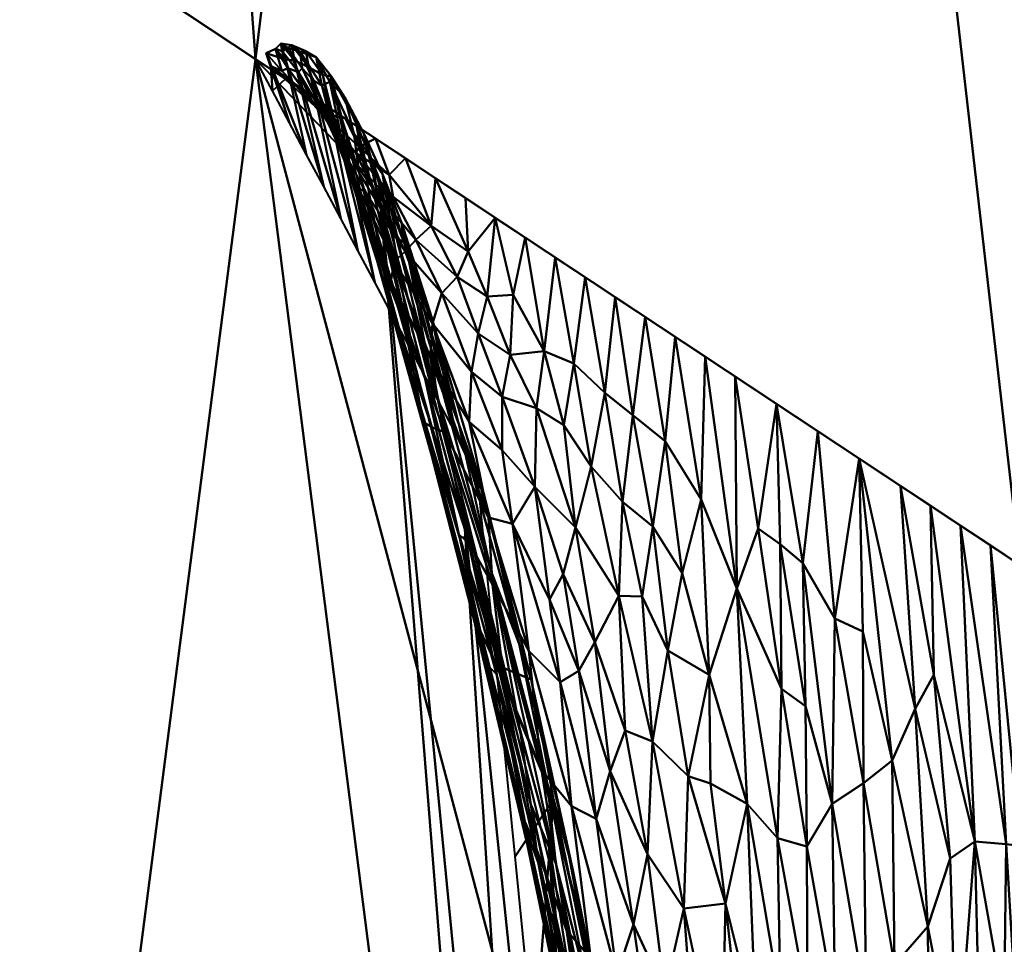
# Model space of a CAD drawing. Header units: millimetres. Extents: x -71 to 26, y -124 to 44.
# Tile 85 of 256: x -23.18 to -21.36, y -3.13 to -1.42. Entities that reach past the tile are written whole.
import ezdxf

# ---------------------------------------------------------------- set-up
doc = ezdxf.new("R2010")
doc.units = ezdxf.units.MM
doc.layers.add('A-GENM', color=13, linetype='Continuous', lineweight=30)

# ---------------------------------------------------------------- blocks, each defined once
blk = doc.blocks.new('FFAS1M_MODEL - FFAS1M_MODEL-3570-View 1')
at = {"layer": 'A-GENM', "lineweight": 40}
mesh = blk.add_polyface(dxfattribs=at)
corners = [(-25, 0, 1), (-24.1481, -6.4705, 1), (-21.6506, -12.5, 1), (-17.6777, -17.6777, 1), (-12.5, -21.6506, 1), (-6.4705, -24.1481, 1), (0, -25, 1), (6.4705, -24.1481, 1), (12.5, -21.6506, 1), (17.6777, -17.6777, 1), (21.6506, -12.5, 1), (24.1481, -6.4705, 1), (25, 0, 1), (24.1481, 6.4705, 1), (21.6506, 12.5, 1), (17.6777, 17.6777, 1), (12.5, 21.6506, 1), (6.4705, 24.1481, 1), (0, 25, 1), (-6.4705, 24.1481, 1), (-12.5, 21.6506, 1), (-17.6777, 17.6777, 1), (-21.6506, 12.5, 1), (-24.1481, 6.4705, 1)]
mesh.append_faces([[corners[k] for k in face] for face in [(11, 9, 10)]], dxfattribs={"vtx0": -1})
mesh.append_faces([[corners[k] for k in face] for face in [(1, 7, 11, 22), (22, 13, 16, 18)]], dxfattribs={"vtx0": -1, "vtx1": -1, "vtx2": -1, "vtx3": -1})
mesh.append_faces([[corners[k] for k in face] for face in [(22, 11, 12, 13)]], dxfattribs={"vtx0": -1, "vtx3": -1})
mesh.append_faces([[corners[k] for k in face] for face in [(3, 4, 7), (18, 19, 22)]], dxfattribs={"vtx1": -1, "vtx2": -1})
mesh.append_faces([[corners[k] for k in face] for face in [(16, 17, 18), (20, 21, 22, 19)]], dxfattribs={"vtx2": -1})
mesh.append_faces([[corners[k] for k in face] for face in [(7, 8, 9, 11), (1, 2, 3, 7)]], dxfattribs={"vtx2": -1, "vtx3": -1})
mesh.append_faces([[corners[k] for k in face] for face in [(4, 5, 6, 7), (13, 14, 15, 16), (22, 23, 0, 1)]], dxfattribs={"vtx3": -1})
mesh = blk.add_polyface(dxfattribs=at)
corners = [(-25, 0), (-24.1481, 6.4705), (-21.6506, 12.5), (-17.6777, 17.6777), (-12.5, 21.6506), (-6.4705, 24.1481), (0, 25), (6.4705, 24.1481), (12.5, 21.6506), (17.6777, 17.6777), (21.6506, 12.5), (24.1481, 6.4705), (25, 0), (24.1481, -6.4705), (21.6506, -12.5), (17.6777, -17.6777), (12.5, -21.6506), (6.4705, -24.1481), (0, -25), (-6.4705, -24.1481), (-12.5, -21.6506), (-17.6777, -17.6777), (-21.6506, -12.5), (-24.1481, -6.4705)]
mesh.append_faces([[corners[k] for k in face] for face in [(23, 21, 22), (13, 11, 12)]], dxfattribs={"vtx0": -1})
mesh.append_faces([[corners[k] for k in face] for face in [(21, 13, 20)]], dxfattribs={"vtx0": -1, "vtx1": -1})
mesh.append_faces([[corners[k] for k in face] for face in [(2, 8, 11, 13), (23, 2, 13, 21)]], dxfattribs={"vtx0": -1, "vtx1": -1, "vtx2": -1, "vtx3": -1})
mesh.append_faces([[corners[k] for k in face] for face in [(2, 5, 6)]], dxfattribs={"vtx0": -1, "vtx2": -1})
mesh.append_faces([[corners[k] for k in face] for face in [(13, 14, 17, 20)]], dxfattribs={"vtx1": -1, "vtx2": -1, "vtx3": -1})
mesh.append_faces([[corners[k] for k in face] for face in [(9, 10, 11, 8), (0, 1, 2, 23), (15, 16, 17, 14), (18, 19, 20, 17)]], dxfattribs={"vtx2": -1})
mesh.append_faces([[corners[k] for k in face] for face in [(6, 7, 8, 2)]], dxfattribs={"vtx2": -1, "vtx3": -1})
mesh.append_faces([[corners[k] for k in face] for face in [(2, 3, 4, 5)]], dxfattribs={"vtx3": -1})
mesh = blk.add_polyface(dxfattribs=at)
corners = [(21.329, -2.4281, 104.9351), (17.2555, 10.1087, 104.9351), (6.591, 17.857, 104.9351), (-6.591, 17.857, 104.9351), (-17.2555, 10.1087, 104.9351), (-21.329, -2.4281, 104.9351), (-22.7433, -1.4926, 64.5061), (-25, 0), (-20.2254, 14.6946), (-7.7254, 23.7764), (7.7254, 23.7764), (20.2254, 14.6946), (25, 0), (22.7433, -1.4926, 64.5061), (23.2538, 5.3743), (19.2923, 3.8403, 104.9351), (-19.2923, 3.8403, 104.9351), (-23.2538, 5.3743), (22.0695, 4.0417, 64.2725), (-22.0695, 4.0417, 64.2725), (19.9903, 10.2499, 55.0542), (13.9754, 19.2355), (-19.9903, 10.2499, 55.0542), (-13.9754, 19.2355), (11.9233, 13.9829, 104.9351), (9.7362, 19.6481, 55.0102), (0, 23.7764), (3.3953, 21.7181, 52.1627), (0, 17.857, 104.9351), (-3.3387, 21.7086, 52.4675), (3.2955, 17.857, 104.9351), (14.8435, 16.3717, 55.3476), (-11.9233, 13.9829, 104.9351), (-9.7362, 19.6481, 55.0102), (-14.8435, 16.3717, 55.3476), (21.7396, 10.0345), (-21.7396, 10.0345)]
mesh.append_faces([[corners[k] for k in face] for face in [(17, 6, 7)]], dxfattribs={"vtx0": -1})
mesh.append_faces([[corners[k] for k in face] for face in [(2, 25, 24), (0, 18, 13), (5, 19, 16), (26, 29, 9), (32, 33, 3), (9, 33, 23), (8, 22, 36)]], dxfattribs={"vtx0": -1, "vtx1": -1})
mesh.append_faces([[corners[k] for k in face] for face in [(22, 16, 19), (18, 20, 35), (19, 6, 17), (29, 33, 9), (18, 15, 20), (33, 32, 34), (19, 36, 22), (18, 14, 13), (22, 8, 34), (25, 27, 10), (4, 22, 34), (11, 20, 31), (31, 24, 25), (31, 25, 21), (2, 27, 25), (26, 27, 29), (23, 33, 34), (29, 27, 28), (1, 31, 20), (3, 33, 29)]], dxfattribs={"vtx0": -1, "vtx1": -1, "vtx2": -1})
mesh.append_faces([[corners[k] for k in face] for face in [(20, 15, 1), (22, 4, 16), (27, 26, 10), (20, 11, 35), (31, 21, 11), (31, 1, 24), (34, 32, 4), (19, 17, 36)]], dxfattribs={"vtx0": -1, "vtx2": -1})
mesh.append_faces([[corners[k] for k in face] for face in [(10, 21, 25), (5, 6, 19), (0, 15, 18), (30, 28, 27, 2), (28, 3, 29), (8, 23, 34), (35, 14, 18)]], dxfattribs={"vtx1": -1, "vtx2": -1})
mesh.append_faces([[corners[k] for k in face] for face in [(14, 12, 13)]], dxfattribs={"vtx2": -1})
mesh = blk.add_polyface(dxfattribs=at)
corners = [(25, 0, 1), (24.1481, -6.4705, 1), (21.6506, -12.5, 1), (17.6777, -17.6777, 1), (12.5, -21.6506, 1), (6.4705, -24.1481, 1), (0, -25, 1), (-6.4705, -24.1481, 1), (-12.5, -21.6506, 1), (-17.6777, -17.6777, 1), (-21.6506, -12.5, 1), (-24.1481, -6.4705, 1), (-25, 0, 1), (-25, 0), (-24.1481, -6.4705), (-21.6506, -12.5), (-17.6777, -17.6777), (-12.5, -21.6506), (-6.4705, -24.1481), (0, -25), (6.4705, -24.1481), (12.5, -21.6506), (17.6777, -17.6777), (21.6506, -12.5), (24.1481, -6.4705), (25, 0)]
mesh.append_faces([[corners[k] for k in face] for face in [(13, 14, 11, 12), (0, 1, 24, 25)]], dxfattribs={"vtx1": -1})
mesh.append_faces([[corners[k] for k in face] for face in [(14, 15, 10, 11), (16, 17, 8, 9), (15, 16, 9, 10), (17, 18, 7, 8), (6, 7, 18, 19), (19, 20, 5, 6), (20, 21, 4, 5), (22, 23, 2, 3), (21, 22, 3, 4), (23, 24, 1, 2)]], dxfattribs={"vtx1": -1, "vtx3": -1})
mesh = blk.add_polyface(dxfattribs=at)
corners = [(0, -25, 64.5061), (0, -25), (-12.5, -21.6506), (-21.6506, -12.5), (-25, 0), (-22.7433, -1.4926, 64.5061), (-19.6963, -12.9667, 64.5061), (-11.3717, -21.571, 64.5061), (-6.1671, -23.3475), (-5.6858, -23.2855, 64.5061), (-23.3475, -6.1671), (-21.2198, -7.2296, 64.5061), (-17.0753, -17.0753), (-15.534, -17.2688, 64.5061)]
mesh.append_faces([[corners[k] for k in face] for face in [(12, 13, 2), (10, 11, 3), (11, 10, 5)]], dxfattribs={"vtx0": -1, "vtx1": -1})
mesh.append_faces([[corners[k] for k in face] for face in [(3, 11, 6), (12, 6, 13), (2, 13, 7), (9, 8, 2)]], dxfattribs={"vtx0": -1, "vtx2": -1})
mesh.append_faces([[corners[k] for k in face] for face in [(1, 8, 0)]], dxfattribs={"vtx1": -1})
mesh.append_faces([[corners[k] for k in face] for face in [(7, 9, 2), (9, 0, 8), (12, 3, 6)]], dxfattribs={"vtx1": -1, "vtx2": -1})
mesh.append_faces([[corners[k] for k in face] for face in [(10, 4, 5)]], dxfattribs={"vtx2": -1})
mesh = blk.add_polyface(dxfattribs=at)
corners = [(-22.6758, -1.4669, 66.526), (-22.6713, -1.4954, 66.5624), (-22.6966, -1.464, 65.9261), (-22.6605, -1.4796, 67.027), (-22.6832, -1.4718, 66.3642), (-22.6572, -1.5096, 67.1386), (-22.7118, -1.5516, 65.19), (-22.6879, -1.5293, 66.091), (-22.7146, -1.506, 65.337), (-22.6834, -1.5097, 66.304), (-22.706, -1.474, 65.6377), (-22.6946, -1.5142, 65.936), (-22.6396, -1.5686, 67.5478), (-22.664, -1.517, 66.9206), (-22.6875, -1.4932, 66.1147), (-22.7235, -1.4815, 65.0957), (-22.6171, -1.7284, 67.2419), (-22.6487, -1.6695, 66.5579), (-22.6325, -1.566, 67.676), (-22.6201, -1.5919, 68.041), (-22.6802, -1.6105, 65.874), (-22.6284, -1.5855, 67.8316), (-22.6942, -1.4778, 66.0232), (-22.6445, -1.5074, 67.2947), (-22.6499, -1.478, 67.2583), (-22.6361, -1.5322, 67.7526), (-22.7433, -1.4926, 64.5061)]
mesh.append_faces([[corners[k] for k in face] for face in [(7, 6, 26)]], dxfattribs={"vtx0": -1})
mesh.append_faces([[corners[k] for k in face] for face in [(17, 14, 16)]], dxfattribs={"vtx0": -1, "vtx1": -1})
mesh.append_faces([[corners[k] for k in face] for face in [(0, 1, 2), (3, 4, 5), (6, 7, 8), (9, 10, 11), (12, 13, 9), (4, 3, 0), (14, 15, 10), (14, 1, 16), (8, 18, 19), (8, 19, 11), (15, 8, 11), (15, 20, 8), (9, 11, 21), (12, 9, 21), (13, 4, 22), (11, 10, 15), (14, 17, 15), (2, 14, 10), (14, 2, 1), (22, 10, 9), (4, 0, 2), (23, 1, 0), (24, 0, 3), (22, 4, 2), (5, 4, 13), (0, 24, 23), (10, 22, 2), (13, 22, 9), (3, 5, 25)]], dxfattribs={"vtx0": -1, "vtx1": -1, "vtx2": -1})
mesh.append_faces([[corners[k] for k in face] for face in [(8, 20, 6)]], dxfattribs={"vtx0": -1, "vtx2": -1})
mesh.append_faces([[corners[k] for k in face] for face in [(17, 20, 15), (7, 18, 8)]], dxfattribs={"vtx1": -1, "vtx2": -1})
mesh = blk.add_polyface(dxfattribs=at)
corners = [(0, -25, 64.5061), (-11.3717, -21.571, 64.5061), (-19.6963, -12.9667, 64.5061), (-22.7433, -1.4926, 64.5061), (-22.5145, -1.7299, 70.2334), (-22.2014, -2.9349, 75.2178), (-21.8432, -6.6931, 79.1879), (-21.5344, -14.5053, 82.24), (-21.3626, -26.9548, 84.6788), (-21.329, -42.873, 86.8559), (-20.4503, -42.873, 84.7346), (-18.329, -42.873, 83.856), (0, -42.873, 83.8559), (0, -34.6837, 82.3281), (0, -28.8068, 79.1942), (0, -25.7767, 74.665), (0.0001, -24.8802, 70.0087), (0, -24.9289, 66.5224), (-13.0479, -21.9777, 77.7425), (-9.1645, -42.873, 83.856), (-8.2823, -23.09, 72.7504), (-19.1904, -12.9551, 74.8795), (-6.5116, -30.3634, 80.9972), (-17.8942, -24.5567, 80.9674), (-19.5202, -31.5916, 82.5653), (-5.9304, -23.8341, 68.2884), (-13.2699, -19.9837, 68.6014), (-21.4148, -8.1581, 71.5132), (-4.5823, -42.873, 83.856), (-4.724, -26.2452, 77.1395), (-20.1014, -14.6019, 78.6323), (-18.2185, -14.6808, 70.0344), (-13.7468, -42.873, 83.856), (-11.6982, -30.8875, 81.8073), (-16.1214, -34.3211, 82.6845), (-21.2198, -7.2296, 64.5061), (-5.6858, -23.2855, 64.5061), (-21.3492, -33.3006, 85.5467), (-16.6435, -19.4128, 78.606), (-20.5558, -21.8448, 81.5371), (-14.6481, -18.5914, 73.0994), (-14.828, -27.6025, 81.2847), (-3.8275, -24.6388, 72.3734), (-21.3462, -8.4702, 75.854), (-20.8513, -10.3269, 67.7784), (-8.6538, -22.942, 66.1551), (-2.9554, -31.1431, 80.9878), (-4.5425, -35.7548, 82.6873), (-7.7888, -35.7212, 82.7525), (-22.1804, -5.9096, 68.2057), (-4.2775, -24.4109, 65.9162), (-2.2911, -42.873, 83.856), (0, -37.9484, 82.9372), (-2.2056, -36.0939, 82.7319), (-13.1716, -25.1513, 80.0542), (-9.8677, -26.6378, 79.7306), (-9.884, -23.3147, 76.2754), (-13.5551, -34.3218, 82.6318), (-11.4556, -42.873, 83.856), (-10.3451, -36.7935, 82.9945), (-18.8139, -14.226, 67.1757), (-15.534, -17.2688, 64.5061), (-16.2916, -17.3333, 67.9273), (-13.7229, -19.8714, 66.132), (-15.7107, -17.619, 70.4471), (-13.0728, -19.9474, 71.0588), (-9.7275, -22.1887, 69.5944), (-11.7373, -21.1483, 73.7363), (-13.4078, -20.2323, 75.401), (-16.5031, -16.963, 75.3624), (-17.8787, -14.8395, 72.8614), (-19.8515, -11.7821, 71.6732), (-7.4841, -26.3475, 78.5412), (-7.2867, -24.637, 76.0906), (-5.3079, -24.7734, 74.556), (-2.6456, -25.8696, 75.5657), (-2.3038, -27.6146, 78.1902), (0, -24.9045, 68.2656), (-2.9429, -24.5476, 69.0509), (-3.4699, -24.5008, 67.2511), (-22.3579, -2.3324, 72.7256), (-22.0302, -5.4951, 73.2626), (-22.1623, -5.3568, 70.8039), (-16.0379, -42.873, 83.856), (-18.3077, -19.2055, 79.4714), (-18.5892, -15.8359, 77.828), (-20.2015, -12.0475, 76.8373), (-21.3147, -10.2448, 78.228), (0, -25.3284, 72.3369), (-6.8734, -42.873, 83.856), (0, -24.9644, 65.5143), (-14.6599, -21.4988, 78.6286), (-9.3484, -30.9752, 81.5978), (-17.6152, -15.1177, 64.5061), (-17.0343, -16.6813, 66.1491), (-13.4528, -19.4199, 64.5061), (-8.6562, -22.8231, 67.7339)]
mesh.append_faces([[corners[k] for k in face] for face in [(10, 37, 9)]], dxfattribs={"vtx0": -1})
mesh.append_faces([[corners[k] for k in face] for face in [(4, 49, 3), (8, 39, 7), (3, 49, 35), (80, 82, 4), (7, 87, 6), (93, 94, 61)]], dxfattribs={"vtx0": -1, "vtx1": -1})
mesh.append_faces([[corners[k] for k in face] for face in [(11, 34, 24), (27, 82, 81), (55, 18, 54), (64, 26, 62), (85, 30, 84), (25, 20, 42), (56, 72, 73), (8, 24, 39), (36, 45, 50), (65, 66, 26), (39, 24, 23), (7, 39, 30), (21, 70, 71), (87, 7, 30), (29, 22, 46), (48, 89, 47), (75, 76, 15), (24, 37, 10), (25, 79, 50), (41, 34, 57), (46, 53, 13), (59, 57, 58), (65, 26, 64), (66, 96, 26), (16, 78, 42), (62, 60, 31), (27, 44, 49), (75, 42, 74), (55, 56, 18), (84, 23, 41), (30, 85, 86), (68, 40, 69), (44, 60, 2), (24, 34, 23), (41, 54, 91), (41, 57, 33), (31, 60, 44), (41, 23, 34), (68, 69, 18), (39, 23, 84), (69, 70, 21), (56, 67, 68), (54, 41, 33), (84, 41, 38), (20, 73, 74), (86, 87, 30), (27, 43, 21), (49, 44, 35), (44, 27, 71), (45, 1, 63), (47, 46, 22), (47, 22, 48), (92, 22, 55), (33, 57, 59), (81, 82, 80), (25, 50, 45), (53, 51, 52), (46, 47, 53), (51, 53, 47), (33, 92, 55), (91, 54, 18), (33, 55, 54), (55, 72, 56), (55, 22, 72), (20, 65, 67), (34, 32, 57), (19, 48, 59), (92, 59, 48), (62, 31, 64), (63, 62, 26), (61, 94, 63), (94, 60, 62), (60, 94, 93), (45, 63, 26), (70, 64, 31), (64, 40, 65), (67, 65, 40), (66, 65, 20), (20, 25, 66), (96, 66, 25), (68, 67, 40), (20, 67, 56), (40, 64, 70), (56, 68, 18), (85, 69, 21), (69, 38, 91), (40, 70, 69), (71, 70, 31), (44, 71, 31), (21, 71, 27), (22, 29, 72), (73, 72, 29), (74, 73, 29), (20, 56, 73), (75, 74, 29), (20, 74, 42), (75, 29, 76), (29, 46, 76), (46, 14, 76), (25, 78, 79), (42, 78, 25), (77, 79, 78), (17, 50, 79), (27, 49, 82), (5, 43, 81), (43, 27, 81), (49, 4, 82), (85, 84, 38), (39, 84, 30), (69, 85, 38), (86, 21, 43), (21, 86, 85), (87, 43, 6), (43, 87, 86), (15, 42, 75), (69, 91, 18), (41, 91, 38), (59, 92, 33), (22, 92, 48), (63, 94, 62), (25, 45, 96), (26, 96, 45)]], dxfattribs={"vtx0": -1, "vtx1": -1, "vtx2": -1})
mesh.append_faces([[corners[k] for k in face] for face in [(44, 2, 35), (50, 0, 36), (78, 16, 77), (53, 52, 13), (57, 32, 58), (48, 19, 89)]], dxfattribs={"vtx0": -1, "vtx2": -1})
mesh.append_faces([[corners[k] for k in face] for face in [(47, 89, 28, 51), (34, 11, 83, 32), (42, 15, 88, 16), (63, 1, 95, 61)]], dxfattribs={"vtx0": -1, "vtx3": -1})
mesh.append_faces([[corners[k] for k in face] for face in [(5, 6, 43), (10, 11, 24), (80, 5, 81), (13, 14, 46), (36, 1, 45), (8, 37, 24), (14, 15, 76), (90, 0, 50, 17), (58, 19, 59), (77, 17, 79), (93, 2, 60)]], dxfattribs={"vtx1": -1, "vtx2": -1})
mesh.append_faces([[corners[k] for k in face] for face in [(51, 12, 52)]], dxfattribs={"vtx2": -1})
mesh = blk.add_polyface(dxfattribs=at)
corners = [(-22.6077, -1.6136, 68.5252), (-22.6066, -1.6113, 68.5745), (-22.6572, -1.5096, 67.1386), (-22.6311, -1.4891, 67.7925), (-22.6059, -1.5346, 68.4644), (-22.6033, -1.5241, 68.3962), (-22.664, -1.517, 66.9206), (-22.6016, -1.6203, 68.6427), (-22.577, -1.6026, 69.2609), (-22.6201, -1.5919, 68.041), (-22.6325, -1.566, 67.676), (-22.6284, -1.5855, 67.8316), (-22.5515, -1.6552, 69.9951), (-22.6033, -1.6103, 68.6624), (-22.6361, -1.5322, 67.7526), (-22.573, -1.6937, 69.4497), (-22.6204, -1.5415, 68.1726), (-22.6396, -1.5686, 67.5478), (-22.5576, -1.6663, 69.8402), (-22.6185, -1.5223, 67.9778), (-22.554, -1.8463, 68.6098), (-22.6445, -1.5074, 67.2947), (-22.6946, -1.5142, 65.936), (-22.5517, -1.703, 69.7779), (-22.5612, -1.6295, 69.4708), (-22.6713, -1.4954, 66.5624), (-22.5856, -1.7874, 67.9258), (-22.6499, -1.478, 67.2583), (-22.6605, -1.4796, 67.027), (-22.5783, -1.5638, 69.0084), (-22.5583, -1.6064, 69.3572), (-22.5861, -1.6303, 69.0405), (-22.5431, -1.6303, 69.7207), (-22.5299, -1.6745, 70.0704)]
mesh.append_faces([[corners[k] for k in face] for face in [(8, 9, 10)]], dxfattribs={"vtx0": -1, "vtx1": -1})
mesh.append_faces([[corners[k] for k in face] for face in [(0, 1, 2), (3, 4, 5), (6, 7, 0), (11, 9, 12), (1, 13, 14), (15, 16, 13), (7, 17, 18), (19, 20, 21), (8, 12, 9), (9, 11, 22), (23, 24, 4), (13, 16, 14), (25, 21, 26), (21, 27, 19), (16, 28, 14), (28, 3, 27), (19, 27, 3), (5, 19, 3), (3, 16, 4), (5, 29, 30), (23, 4, 31), (29, 5, 4), (0, 2, 6), (32, 30, 29), (29, 33, 32), (2, 1, 14), (16, 15, 31), (4, 16, 31), (28, 16, 3), (24, 33, 29), (4, 24, 29), (18, 17, 11), (6, 17, 7)]], dxfattribs={"vtx0": -1, "vtx1": -1, "vtx2": -1})
mesh = blk.add_polyface(dxfattribs=at)
corners = [(-22.4661, -1.676, 72.4308), (-22.496, -1.7066, 71.5761), (-22.5216, -1.6393, 70.8458), (-22.5861, -1.6303, 69.0405), (-22.573, -1.6937, 69.4497), (-22.5189, -1.8641, 70.7287), (-22.5121, -1.7685, 70.5395), (-22.5612, -1.6295, 69.4708), (-22.5517, -1.703, 69.7779), (-22.6713, -1.4954, 66.5624), (-22.5856, -1.7874, 67.9258), (-22.6171, -1.7284, 67.2419), (-22.5576, -1.6663, 69.8402), (-22.5515, -1.6552, 69.9951), (-22.6033, -1.6103, 68.6624), (-22.5639, -1.7178, 69.727), (-22.5558, -1.7258, 69.9605), (-22.6066, -1.6113, 68.5745), (-22.6077, -1.6136, 68.5252), (-22.5082, -1.7056, 70.4317), (-22.4682, -1.8322, 71.2591), (-22.473, -1.7948, 71.1054), (-22.4834, -1.8217, 71.0542), (-22.5299, -1.6745, 70.0704), (-22.5356, -1.7455, 70.5125), (-22.5248, -1.734, 70.7986), (-22.6016, -1.6203, 68.6427), (-22.4663, -1.8483, 72.4207), (-22.4469, -1.8268, 72.971), (-22.4886, -1.7473, 71.7946), (-22.4182, -1.8009, 73.7913), (-22.6284, -1.5855, 67.8316), (-22.577, -1.6026, 69.2609), (-22.554, -1.8463, 68.6098), (-22.6445, -1.5074, 67.2947), (-22.6033, -1.5241, 68.3962), (-22.5225, -1.9053, 69.2937), (-22.6185, -1.5223, 67.9778), (-22.5431, -1.6303, 69.7207), (-22.4515, -2.0378, 70.8309), (-22.5583, -1.6064, 69.3572), (-22.4909, -1.9642, 69.9776), (-22.5098, -1.8737, 70.8316)]
mesh.append_faces([[corners[k] for k in face] for face in [(0, 1, 2)]], dxfattribs={"vtx0": -1, "vtx1": -1})
mesh.append_faces([[corners[k] for k in face] for face in [(3, 4, 5), (6, 7, 8), (1, 12, 13), (14, 15, 4), (16, 17, 18), (19, 20, 21), (22, 20, 23), (24, 18, 25), (16, 18, 24), (26, 25, 18), (25, 27, 24), (12, 25, 26), (28, 25, 29), (1, 30, 29), (30, 1, 0), (12, 1, 29), (12, 29, 25), (31, 13, 12), (1, 13, 2), (35, 36, 37), (22, 23, 6), (17, 16, 15), (15, 14, 17), (23, 20, 19), (38, 23, 19), (39, 40, 38), (35, 40, 41), (3, 42, 8), (23, 7, 6)]], dxfattribs={"vtx0": -1, "vtx1": -1, "vtx2": -1})
mesh.append_faces([[corners[k] for k in face] for face in [(9, 10, 11)]], dxfattribs={"vtx0": -1, "vtx2": -1})
mesh.append_faces([[corners[k] for k in face] for face in [(32, 2, 13), (33, 10, 34), (36, 33, 37)]], dxfattribs={"vtx1": -1, "vtx2": -1})
mesh = blk.add_polyface(dxfattribs=at)
corners = [(-22.4189, -2.2202, 73.2014), (-22.4378, -2.1385, 72.5326), (-22.5189, -1.8641, 70.7287), (-22.5248, -1.734, 70.7986), (-22.4469, -1.8268, 72.971), (-22.4663, -1.8483, 72.4207), (-22.4515, -2.0378, 70.8309), (-22.5082, -1.7056, 70.4317), (-22.4122, -2.1113, 71.6842), (-22.4691, -1.9793, 71.6308), (-22.5517, -1.703, 69.7779), (-22.5098, -1.8737, 70.8316), (-22.5121, -1.7685, 70.5395), (-22.4162, -1.9815, 73.7623), (-22.4866, -1.8669, 71.8334), (-22.4988, -1.9276, 71.3512), (-22.4927, -1.9047, 71.6142), (-22.5558, -1.7258, 69.9605), (-22.573, -1.6937, 69.4497), (-22.5861, -1.6303, 69.0405), (-22.5356, -1.7455, 70.5125), (-22.43, -2.082, 72.3409), (-22.3989, -1.9256, 74.2992), (-22.4202, -2.0442, 73.5841), (-22.4172, -2.1733, 73.4755), (-22.4182, -1.8009, 73.7913), (-22.4886, -1.7473, 71.7946), (-22.5225, -1.9053, 69.2937), (-22.6033, -1.5241, 68.3962), (-22.4909, -1.9642, 69.9776), (-22.5639, -1.7178, 69.727), (-22.473, -1.7948, 71.1054), (-22.4682, -1.8322, 71.2591), (-22.4178, -1.969, 72.0607), (-22.4834, -1.8217, 71.0542), (-22.4178, -2.03, 72.2565), (-22.4085, -2.1118, 72.6005), (-22.5431, -1.6303, 69.7207), (-22.5583, -1.6064, 69.3572), (-22.4293, -2.166, 73.0676)]
mesh.append_faces([[corners[k] for k in face] for face in [(6, 7, 8), (27, 28, 29)]], dxfattribs={"vtx0": -1, "vtx1": -1})
mesh.append_faces([[corners[k] for k in face] for face in [(0, 1, 2), (3, 4, 5), (9, 10, 11), (10, 9, 12), (13, 14, 5), (15, 0, 2), (14, 16, 17), (2, 18, 15), (1, 11, 2), (2, 11, 19), (5, 14, 20), (9, 21, 12), (5, 4, 22), (14, 13, 23), (16, 14, 23), (14, 17, 20), (16, 24, 15), (25, 4, 26), (15, 18, 30), (31, 32, 33), (7, 31, 8), (17, 16, 30), (15, 30, 16), (34, 35, 32), (36, 34, 12), (7, 6, 37), (12, 21, 36), (0, 15, 39), (15, 24, 39), (9, 11, 1)]], dxfattribs={"vtx0": -1, "vtx1": -1, "vtx2": -1})
mesh.append_faces([[corners[k] for k in face] for face in [(38, 6, 29)]], dxfattribs={"vtx0": -1, "vtx2": -1})
mesh = blk.add_polyface(dxfattribs=at)
corners = [(-22.3706, -1.8955, 75.1258), (-22.3317, -2, 76.1859), (-22.3989, -1.9256, 74.2992), (-22.3436, -2.0711, 75.7857), (-22.2873, -2.117, 77.3826), (-22.2872, -2.2154, 77.2923), (-22.4085, -2.1118, 72.6005), (-22.4178, -2.03, 72.2565), (-22.4834, -1.8217, 71.0542), (-22.3675, -2.1674, 72.9912), (-22.4178, -1.969, 72.0607), (-22.4682, -1.8322, 71.2591), (-22.4162, -1.9815, 73.7623), (-22.3481, -2.1635, 75.5621), (-22.4469, -1.8268, 72.971), (-22.4182, -1.8009, 73.7913), (-22.4107, -1.7127, 74.0157), (-22.3502, -1.8487, 75.7315), (-22.3148, -1.9317, 76.7174), (-22.2725, -2.0391, 77.8742), (-22.2998, -1.786, 77.1856), (-22.2665, -1.9285, 78.1151), (-22.4202, -2.0442, 73.5841), (-22.4663, -1.8483, 72.4207), (-22.3936, -2.1824, 74.1941), (-22.4927, -1.9047, 71.6142), (-22.4661, -1.676, 72.4308), (-22.3552, -1.7493, 75.6006), (-22.2443, -1.8227, 78.7705), (-22.3206, -2.2985, 73.639), (-22.3728, -2.1849, 72.5375), (-22.473, -1.7948, 71.1054), (-22.4122, -2.1113, 71.6842), (-22.3661, -2.3764, 73.9109), (-22.43, -2.082, 72.3409), (-22.4691, -1.9793, 71.6308), (-22.4172, -2.1733, 73.4755)]
mesh.append_faces([[corners[k] for k in face] for face in [(16, 15, 26), (27, 17, 16), (20, 17, 27)]], dxfattribs={"vtx0": -1, "vtx1": -1})
mesh.append_faces([[corners[k] for k in face] for face in [(0, 1, 2), (3, 4, 5), (6, 7, 8), (9, 10, 11), (12, 3, 13), (14, 15, 0), (15, 16, 17), (1, 4, 3), (18, 19, 1), (20, 21, 18), (12, 13, 22), (5, 13, 3), (12, 23, 2), (24, 25, 22), (2, 14, 0), (0, 17, 18), (0, 18, 1), (12, 2, 3), (4, 1, 19), (3, 2, 1), (18, 21, 19), (18, 17, 20), (10, 29, 30), (7, 9, 11), (29, 10, 9), (15, 17, 0), (30, 31, 10), (33, 34, 35), (25, 24, 36)]], dxfattribs={"vtx0": -1, "vtx1": -1, "vtx2": -1})
mesh.append_faces([[corners[k] for k in face] for face in [(31, 30, 32)]], dxfattribs={"vtx0": -1, "vtx2": -1})
mesh.append_faces([[corners[k] for k in face] for face in [(20, 28, 21)]], dxfattribs={"vtx1": -1, "vtx2": -1})
mesh = blk.add_polyface(dxfattribs=at)
corners = [(-22.2683, -2.3516, 77.6956), (-22.1799, -2.6447, 79.973), (-22.238, -2.5864, 78.3067), (-22.097, -2.1099, 82.9094), (-22.0458, -2.1509, 84.362), (-22.0645, -2.3111, 83.6993), (-22.3206, -2.2985, 73.639), (-22.2555, -2.5739, 74.813), (-22.2332, -2.6398, 74.9619), (-22.2725, -2.0391, 77.8742), (-22.2665, -1.9285, 78.1151), (-22.2096, -2.0329, 79.7021), (-22.1744, -2.4448, 80.3771), (-22.1994, -2.4917, 79.577), (-22.2265, -2.2837, 79.0089), (-22.1547, -2.0553, 81.277), (-22.1334, -1.896, 81.9403), (-22.2234, -2.1377, 79.228), (-22.1731, -2.1696, 80.6626), (-22.1514, -2.3586, 81.1455), (-22.1223, -2.246, 82.0779), (-22.1889, -1.8594, 80.3554), (-22.2443, -1.8227, 78.7705), (-22.2873, -2.117, 77.3826), (-22.2872, -2.2154, 77.2923), (-22.1155, -2.5706, 81.9881), (-22.0711, -2.485, 83.38), (-22.078, -1.9327, 83.5253), (-22.1456, -2.6233, 81.0259)]
mesh.append_faces([[corners[k] for k in face] for face in [(0, 1, 2), (3, 4, 5), (6, 7, 8), (9, 10, 11), (12, 13, 14), (3, 15, 16), (17, 11, 18), (14, 19, 12), (19, 18, 20), (21, 15, 11), (11, 15, 18), (11, 10, 22), (17, 23, 9), (24, 14, 0), (14, 24, 23), (25, 19, 26), (20, 3, 5), (18, 15, 20), (4, 3, 27), (15, 3, 20), (20, 5, 26), (20, 26, 19), (11, 17, 9), (12, 19, 25), (17, 19, 14), (19, 17, 18), (23, 17, 14), (28, 12, 25), (12, 28, 13), (1, 0, 13), (14, 13, 0)]], dxfattribs={"vtx0": -1, "vtx1": -1, "vtx2": -1})
mesh.append_faces([[corners[k] for k in face] for face in [(11, 22, 21), (15, 21, 16)]], dxfattribs={"vtx0": -1, "vtx2": -1})
mesh.append_faces([[corners[k] for k in face] for face in [(16, 27, 3)]], dxfattribs={"vtx1": -1, "vtx2": -1})
mesh = blk.add_polyface(dxfattribs=at)
corners = [(-21.6719, -2.5269, 94.815), (-21.7035, -2.1804, 94.2302), (-21.6271, -2.2309, 96.4128), (-21.9541, -2.4429, 86.7681), (-21.9043, -2.6306, 88.0467), (-21.9808, -2.5858, 85.9069), (-21.853, -2.4711, 89.642), (-21.814, -2.3605, 90.8995), (-21.7707, -2.6569, 91.7922), (-21.4953, -2.3181, 100.1803), (-21.4888, -2.6307, 99.791), (-21.5508, -2.2814, 98.5954), (-21.7313, -2.4243, 93.2394), (-21.7799, -2.1299, 92.0476), (-21.6205, -2.5506, 96.2516), (-22.0083, -2.357, 85.281), (-22.0458, -2.1509, 84.362), (-21.9856, -2.1987, 86.0663), (-21.9117, -2.0427, 88.2801), (-21.9191, -2.3071, 87.8979), (-22.0225, -1.9694, 85.1102), (-22.0283, -2.4859, 84.6155), (-21.8562, -2.0794, 89.865), (-21.9671, -2.0061, 86.6951), (-22.0645, -2.3111, 83.6993), (-22.078, -1.9327, 83.5253), (-22.0711, -2.485, 83.38), (-21.5232, -2.694, 98.6549), (-21.4399, -2.3548, 101.7652), (-21.4132, -2.939, 101.0493), (-21.5661, -2.7895, 97.2869), (-21.7729, -2.3894, 92.0679), (-21.7261, -2.6888, 93.0178)]
mesh.append_faces([[corners[k] for k in face] for face in [(9, 10, 11), (1, 12, 13), (23, 17, 20), (28, 29, 9)]], dxfattribs={"vtx0": -1, "vtx1": -1})
mesh.append_faces([[corners[k] for k in face] for face in [(3, 4, 5), (6, 7, 8), (14, 0, 2), (15, 16, 17), (5, 15, 3), (18, 6, 19), (16, 20, 17), (15, 5, 21), (19, 6, 4), (6, 22, 7), (17, 3, 15), (15, 21, 24), (15, 24, 16), (23, 19, 17), (3, 19, 4), (19, 3, 17), (24, 21, 26), (11, 10, 27), (2, 30, 14), (0, 12, 1), (31, 8, 7), (12, 31, 13), (31, 12, 32), (7, 13, 31)]], dxfattribs={"vtx0": -1, "vtx1": -1, "vtx2": -1})
mesh.append_faces([[corners[k] for k in face] for face in [(0, 1, 2), (19, 23, 18), (16, 25, 20), (27, 2, 11)]], dxfattribs={"vtx0": -1, "vtx2": -1})
mesh.append_faces([[corners[k] for k in face] for face in [(18, 22, 6), (22, 13, 7)]], dxfattribs={"vtx1": -1, "vtx2": -1})
mesh = blk.add_polyface(dxfattribs=at)
corners = [(-22.3936, -2.1824, 74.1941), (-22.3047, -2.4638, 76.4662), (-22.347, -2.3897, 75.2849), (-22.2332, -2.6398, 74.9619), (-22.3334, -2.2584, 73.3908), (-22.3206, -2.2985, 73.639), (-22.3675, -2.1674, 72.9912), (-22.2555, -2.5739, 74.813), (-22.327, -2.5501, 75.5387), (-22.3401, -2.526, 74.9145), (-22.4189, -2.2202, 73.2014), (-22.3072, -2.4399, 74.2293), (-22.253, -2.7386, 75.5888), (-22.4085, -2.1118, 72.6005), (-22.3515, -2.3772, 73.9198), (-22.4378, -2.1385, 72.5326), (-22.2835, -2.6436, 76.8174), (-22.3671, -2.3706, 74.665), (-22.4172, -2.1733, 73.4755), (-22.4293, -2.166, 73.0676), (-22.3154, -2.6119, 75.2294), (-22.4691, -1.9793, 71.6308), (-22.3661, -2.3764, 73.9109), (-22.43, -2.082, 72.3409), (-22.4178, -2.03, 72.2565), (-22.238, -2.5864, 78.3067), (-22.3121, -2.3399, 76.4133), (-22.2683, -2.3516, 77.6956), (-22.3481, -2.1635, 75.5621), (-22.4202, -2.0442, 73.5841), (-22.2872, -2.2154, 77.2923), (-22.3728, -2.1849, 72.5375), (-22.2977, -2.6296, 75.1852), (-22.2983, -2.6125, 73.7966)]
mesh.append_faces([[corners[k] for k in face] for face in [(31, 5, 4)]], dxfattribs={"vtx0": -1, "vtx1": -1})
mesh.append_faces([[corners[k] for k in face] for face in [(0, 1, 2), (3, 4, 5), (5, 6, 7), (8, 9, 10), (7, 6, 11), (12, 13, 14), (15, 10, 9), (1, 16, 2), (17, 18, 2), (19, 17, 8), (9, 20, 15), (21, 15, 22), (23, 22, 14), (24, 11, 6), (25, 26, 27), (26, 25, 1), (28, 27, 26), (0, 26, 1), (28, 26, 29), (28, 30, 27), (19, 18, 17), (13, 12, 11), (11, 24, 13), (15, 20, 22), (23, 14, 13), (32, 14, 22), (32, 22, 20), (17, 16, 8), (0, 2, 18), (0, 29, 26), (16, 17, 2), (19, 8, 10)]], dxfattribs={"vtx0": -1, "vtx1": -1, "vtx2": -1})
mesh.append_faces([[corners[k] for k in face] for face in [(33, 4, 3)]], dxfattribs={"vtx1": -1, "vtx2": -1})
mesh = blk.add_polyface(dxfattribs=at)
corners = [(-21.3549, -2.9437, 103.1851), (-21.329, -2.947, 104.9351), (-21.3324, -3.3292, 103.7225), (-21.7261, -2.6888, 93.0178), (-21.724, -2.948, 92.7984), (-21.7707, -2.6569, 91.7922), (-21.4585, -2.9705, 99.7339), (-21.4463, -3.3737, 99.7573), (-21.5, -3.0958, 98.5524), (-21.5661, -2.7895, 97.2869), (-21.5618, -3.1671, 96.9263), (-21.4399, -2.3548, 101.7652), (-21.4132, -2.939, 101.0493), (-21.6714, -3.2426, 93.9138), (-21.7224, -3.238, 92.5293), (-21.3589, -3.2464, 102.3559), (-21.3979, -3.5817, 101.111), (-21.3844, -2.3915, 103.3502), (-21.5232, -2.694, 98.6549), (-21.6769, -2.8692, 94.1707), (-21.6141, -3.2395, 95.467), (-21.6192, -2.8313, 95.7903), (-21.4964, -3.5311, 98.3567), (-21.6205, -2.5506, 96.2516), (-21.6271, -2.2309, 96.4128), (-21.4888, -2.6307, 99.791), (-21.4953, -2.3181, 100.1803), (-21.6719, -2.5269, 94.815), (-21.7313, -2.4243, 93.2394), (-21.7782, -2.9328, 91.3221), (-21.329, -2.4281, 104.9351), (-21.329, -3.4659, 104.9351)]
mesh.append_faces([[corners[k] for k in face] for face in [(1, 17, 30)]], dxfattribs={"vtx0": -1})
mesh.append_faces([[corners[k] for k in face] for face in [(31, 2, 1)]], dxfattribs={"vtx0": -1, "vtx1": -1})
mesh.append_faces([[corners[k] for k in face] for face in [(0, 1, 2), (3, 4, 5), (6, 7, 8), (9, 8, 10), (11, 0, 12), (13, 14, 4), (0, 2, 15), (15, 16, 12), (12, 7, 6), (18, 8, 9), (19, 20, 13), (10, 20, 21), (9, 10, 21), (22, 10, 8), (21, 23, 9), (9, 24, 18), (12, 6, 25), (6, 8, 18), (25, 6, 18), (7, 12, 16), (12, 25, 26), (23, 21, 27), (21, 20, 19), (19, 27, 21), (4, 19, 13), (4, 3, 19), (19, 28, 27), (14, 29, 4), (19, 3, 28), (17, 1, 0), (12, 0, 15)]], dxfattribs={"vtx0": -1, "vtx1": -1, "vtx2": -1})
mesh.append_faces([[corners[k] for k in face] for face in [(0, 11, 17)]], dxfattribs={"vtx0": -1, "vtx2": -1})
mesh = blk.add_polyface(dxfattribs=at)
corners = [(-22.253, -2.7386, 75.5888), (-22.3515, -2.3772, 73.9198), (-22.2341, -2.8706, 76.235), (-22.2977, -2.6296, 75.1852), (-22.327, -2.5501, 75.5387), (-22.2531, -2.883, 77.1161), (-22.3401, -2.526, 74.9145), (-22.2145, -2.8062, 78.712), (-22.3047, -2.4638, 76.4662), (-22.238, -2.5864, 78.3067), (-22.3072, -2.4399, 74.2293), (-22.2035, -2.8328, 75.8726), (-22.2555, -2.5739, 74.813), (-22.2835, -2.6436, 76.8174), (-22.3154, -2.6119, 75.2294), (-22.2416, -2.9204, 76.7168), (-22.2239, -2.9531, 78.0976), (-22.168, -3.1027, 79.6836), (-22.1132, -2.8968, 81.6534), (-22.1799, -2.6447, 79.973), (-22.1456, -2.6233, 81.0259), (-22.1155, -2.5706, 81.9881), (-22.0711, -2.485, 83.38), (-22.0597, -2.7339, 83.4578), (-22.1588, -2.8737, 80.3127), (-22.241, -2.944, 77.0294), (-22.0875, -2.8089, 82.5315), (-22.1994, -2.4917, 79.577), (-22.1714, -2.925, 76.1115), (-22.192, -2.8609, 75.4524), (-22.2983, -2.6125, 73.7966), (-22.2332, -2.6398, 74.9619), (-22.1877, -2.9796, 76.5364), (-22.1567, -2.9913, 76.1078), (-22.2203, -2.978, 76.8174), (-22.2633, -2.9666, 74.2024)]
mesh.append_faces([[corners[k] for k in face] for face in [(0, 1, 2), (3, 2, 1), (4, 5, 6), (7, 8, 9), (10, 11, 12), (13, 8, 7), (3, 14, 15), (16, 13, 17), (18, 19, 20), (21, 22, 23), (9, 19, 24), (7, 17, 13), (16, 4, 13), (5, 4, 16), (5, 25, 6), (25, 14, 6), (26, 21, 23), (20, 19, 27), (7, 9, 24), (19, 18, 24), (28, 12, 11), (29, 30, 31), (32, 11, 10), (32, 10, 0), (31, 12, 28), (31, 28, 33), (32, 0, 2), (21, 26, 20), (18, 20, 26), (15, 14, 25), (15, 34, 3), (3, 34, 2), (31, 33, 29)]], dxfattribs={"vtx0": -1, "vtx1": -1, "vtx2": -1})
mesh.append_faces([[corners[k] for k in face] for face in [(29, 35, 30)]], dxfattribs={"vtx0": -1, "vtx2": -1})
mesh = blk.add_polyface(dxfattribs=at)
corners = [(-22.0597, -2.7339, 83.4578), (-22.0184, -2.9622, 84.4026), (-22.0875, -2.8089, 82.5315), (-21.7782, -2.9328, 91.3221), (-21.853, -2.4711, 89.642), (-21.7707, -2.6569, 91.7922), (-21.9864, -3.2174, 85.0327), (-21.9929, -3.4567, 84.5719), (-22.0443, -3.0923, 83.4683), (-22.1234, -3.1553, 81.0117), (-22.075, -3.1857, 82.4418), (-22.0355, -3.4281, 83.336), (-21.7727, -3.2353, 91.1491), (-21.8173, -3.2837, 89.8421), (-21.8343, -2.8694, 89.8254), (-21.8228, -3.5159, 89.4031), (-21.8742, -3.0536, 88.5081), (-22.009, -2.7543, 84.9355), (-21.9509, -3.063, 86.2696), (-21.9263, -3.3926, 86.5858), (-21.8818, -3.3872, 87.8763), (-21.943, -2.818, 86.7917), (-21.9022, -2.832, 87.9457), (-22.1132, -2.8968, 81.6534), (-21.9043, -2.6306, 88.0467), (-21.724, -2.948, 92.7984), (-22.0711, -2.485, 83.38), (-21.9808, -2.5858, 85.9069), (-22.0283, -2.4859, 84.6155), (-21.7224, -3.238, 92.5293), (-21.7729, -2.3894, 92.0679), (-21.7261, -2.6888, 93.0178)]
mesh.append_faces([[corners[k] for k in face] for face in [(0, 1, 2), (3, 4, 5), (6, 7, 8), (9, 10, 11), (12, 13, 14), (13, 15, 16), (1, 17, 18), (2, 1, 8), (10, 8, 7), (19, 18, 20), (18, 21, 16), (16, 20, 18), (22, 14, 16), (1, 6, 8), (18, 17, 21), (22, 16, 21), (6, 18, 19), (10, 23, 8), (4, 14, 24), (3, 5, 25), (17, 1, 0), (17, 0, 26), (27, 24, 21), (21, 17, 27), (28, 17, 26), (17, 28, 27), (3, 14, 4), (12, 14, 3), (3, 29, 12), (30, 31, 5), (18, 6, 1), (14, 13, 16), (21, 24, 22), (14, 22, 24)]], dxfattribs={"vtx0": -1, "vtx1": -1, "vtx2": -1})
mesh = blk.add_polyface(dxfattribs=at)
corners = [(-22.2035, -2.8328, 75.8726), (-22.1298, -3.2039, 77.296), (-22.1252, -3.1701, 77.0452), (-22.075, -3.1857, 82.4418), (-22.1588, -2.8737, 80.3127), (-22.1132, -2.8968, 81.6534), (-22.2341, -2.8706, 76.235), (-22.1641, -3.2046, 77.6565), (-22.1115, -3.4201, 78.3492), (-22.1196, -3.3161, 77.8204), (-22.1877, -2.9796, 76.5364), (-22.159, -3.2958, 79.4387), (-22.1794, -3.2291, 78.6626), (-22.2531, -2.883, 77.1161), (-22.2416, -2.9204, 76.7168), (-22.1343, -3.4472, 79.158), (-22.1665, -3.2605, 78.1552), (-22.2203, -2.978, 76.8174), (-22.241, -2.944, 77.0294), (-22.1312, -3.4726, 79.5527), (-22.1714, -2.925, 76.1115), (-22.1234, -3.1553, 81.0117), (-22.2145, -2.8062, 78.712), (-22.168, -3.1027, 79.6836), (-22.1138, -3.317, 81.0628), (-22.0706, -3.4515, 82.2313), (-22.2239, -2.9531, 78.0976), (-22.1183, -3.4279, 80.6604), (-22.0875, -2.8089, 82.5315), (-22.0443, -3.0923, 83.4683), (-22.0959, -3.2926, 77.2643), (-22.1567, -2.9913, 76.1078), (-22.0902, -3.3314, 77.1177), (-22.192, -2.8609, 75.4524), (-22.1284, -3.1722, 76.3705), (-22.2282, -3.3207, 74.6081), (-22.2633, -2.9666, 74.2024)]
mesh.append_faces([[corners[k] for k in face] for face in [(0, 1, 2), (3, 4, 5), (6, 7, 8), (9, 10, 8), (11, 12, 13), (14, 15, 16), (14, 16, 17), (18, 12, 19), (0, 2, 20), (4, 3, 21), (22, 4, 21), (23, 22, 21), (24, 21, 25), (13, 26, 11), (26, 23, 27), (5, 28, 29), (26, 27, 11), (24, 27, 23), (30, 31, 20), (20, 2, 30), (30, 32, 31), (33, 31, 34), (18, 13, 12), (10, 9, 1), (0, 10, 1), (18, 19, 15), (15, 14, 18), (31, 32, 34), (7, 6, 17), (10, 6, 8), (16, 7, 17), (21, 24, 23), (35, 33, 34)]], dxfattribs={"vtx0": -1, "vtx1": -1, "vtx2": -1})
mesh.append_faces([[corners[k] for k in face] for face in [(33, 35, 36)]], dxfattribs={"vtx0": -1, "vtx2": -1})
mesh = blk.add_polyface(dxfattribs=at)
corners = [(-21.8228, -3.5159, 89.4031), (-21.8091, -3.7925, 89.4894), (-21.8818, -3.3872, 87.8763), (-21.9864, -3.2174, 85.0327), (-21.9144, -3.6866, 86.6205), (-21.9929, -3.4567, 84.5719), (-21.4964, -3.5311, 98.3567), (-21.5, -3.0958, 98.5524), (-21.4463, -3.3737, 99.7573), (-21.6141, -3.2395, 95.467), (-21.5618, -3.1671, 96.9263), (-21.5525, -3.5611, 96.771), (-21.614, -3.5828, 95.0441), (-21.7543, -3.5484, 91.2671), (-21.7049, -3.8857, 92.2253), (-21.7635, -3.7792, 90.7547), (-21.8742, -3.0536, 88.5081), (-21.8672, -3.6605, 87.9907), (-21.9263, -3.3926, 86.5858), (-21.329, -3.4659, 104.9351), (-21.3447, -3.6448, 103.126), (-21.3324, -3.3292, 103.7225), (-21.7023, -3.5565, 92.6741), (-21.8173, -3.2837, 89.8421), (-21.7727, -3.2353, 91.1491), (-21.8657, -3.8468, 87.8612), (-21.9261, -3.8789, 86.1042), (-21.9821, -3.6572, 84.6766), (-21.6714, -3.2426, 93.9138), (-21.6504, -3.7308, 93.8583), (-21.5162, -3.9506, 97.3068), (-21.3979, -3.5817, 101.111), (-21.4299, -3.828, 100.026), (-21.7224, -3.238, 92.5293), (-21.329, -3.9849, 104.9351), (-21.3589, -3.2464, 102.3559)]
mesh.append_faces([[corners[k] for k in face] for face in [(0, 1, 2), (3, 4, 5), (6, 7, 8), (9, 10, 11), (12, 9, 11), (13, 14, 15), (2, 16, 0), (17, 2, 1), (18, 17, 4), (19, 20, 21), (13, 22, 14), (0, 23, 13), (0, 13, 15), (22, 13, 24), (15, 1, 0), (25, 4, 17), (17, 18, 2), (4, 26, 5), (27, 5, 26), (22, 28, 29), (12, 29, 28), (9, 12, 28), (30, 12, 11), (6, 11, 10), (31, 32, 8), (6, 8, 32), (6, 30, 11), (33, 28, 22), (22, 24, 33), (3, 18, 4), (13, 23, 24), (35, 21, 20), (31, 35, 20)]], dxfattribs={"vtx0": -1, "vtx1": -1, "vtx2": -1})
mesh.append_faces([[corners[k] for k in face] for face in [(20, 19, 34)]], dxfattribs={"vtx0": -1, "vtx2": -1})

msp = doc.modelspace()

# ---------------------------------------------------------------- block references
at = {"layer": 'A-GENM', "lineweight": 40}
msp.add_blockref('FFAS1M_MODEL - FFAS1M_MODEL-3570-View 1', (0, 0), dxfattribs=at)

doc.saveas('drawing.dxf')
